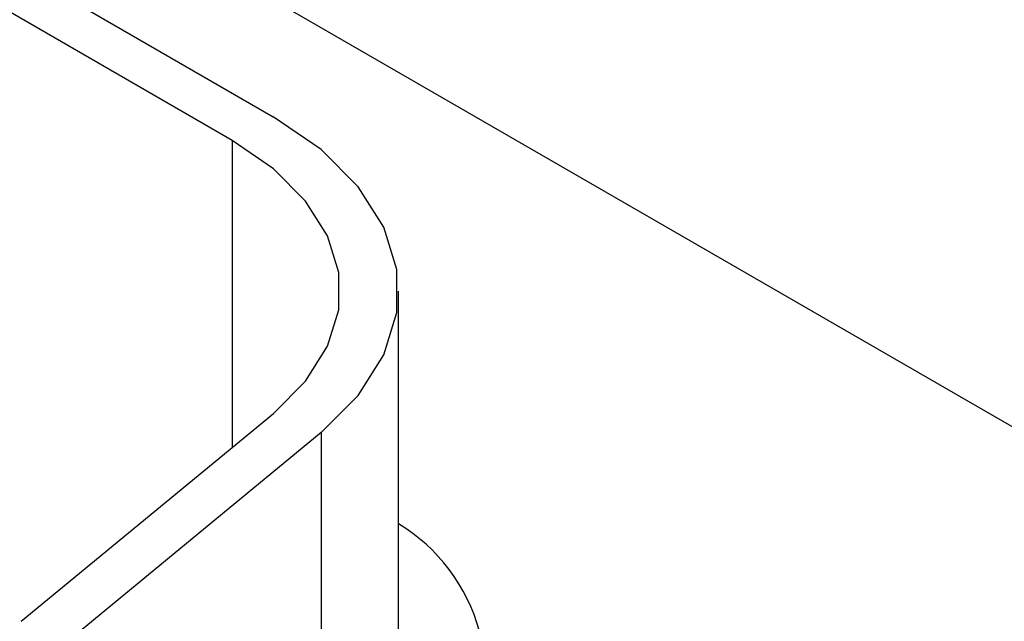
# Model space of a CAD drawing. Extents: x 9.3 to 31.1, y 5.1 to 19.6.
# Tile 131 of 132: x 29.5181 to 29.6568, y 19.2609 to 19.3457. Entities that reach past the tile are written whole.
import ezdxf

# ---------------------------------------------------------------- set-up
doc = ezdxf.new("R2010")
doc.units = 0
doc.layers.get('0').update_dxf_attribs({"linetype": 'CONTINUOUS'})

msp = doc.modelspace()

# ---------------------------------------------------------------- linework, layer by layer
at = {"color": 7, "linetype": 'CONTINUOUS'}
for p, q in [((29.1905686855, 19.5581410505), (29.7751845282, 19.2206495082)), ((29.2910900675, 19.4836593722), (29.5537773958, 19.3320132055)), ((29.5479791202, 19.3286659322), (29.2852917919, 19.480312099)), ((29.5714095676, 19.2576697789), (29.5714095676, 19.3074393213)), ((29.5182775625, 19.2609300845), (29.5538054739, 19.2902211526)), ((29.5605225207, 19.2875059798), (29.5249946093, 19.2582149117))]:
    msp.add_line(p, q, dxfattribs=at)
at = {"color": 8, "linetype": 'CONTINUOUS'}
for p, q in [((29.5479791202, 19.3286659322), (29.5479791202, 19.2854176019)), ((29.5605225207, 19.2875059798), (29.5605225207, 19.252988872))]:
    msp.add_line(p, q, dxfattribs=at)
at = {"color": 7, "linetype": 'CONTINUOUS', "flags": 128}
for points in [[(29.5605225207, 19.2875059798), (29.5657692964, 19.2927521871), (29.5693583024, 19.2984446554), (29.5711804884, 19.3044104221), (29.5711804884, 19.3104682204), (29.5693583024, 19.3164339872), (29.5657692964, 19.3221264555), (29.5605225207, 19.3273726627), (29.5537773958, 19.3320132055)], [(29.5538054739, 19.2902211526), (29.5583375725, 19.2947527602), (29.5614377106, 19.2996698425), (29.5630116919, 19.3048229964), (29.5630116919, 19.3100556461), (29.5614377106, 19.3152088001), (29.5583375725, 19.3201258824), (29.5538054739, 19.32465749), (29.5479791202, 19.3286659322)]]:
    msp.add_lwpolyline(points, dxfattribs=at)
at = {"color": 7, "linetype": 'CONTINUOUS'}
msp.add_arc((29.5583144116, 19.2529341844), 0.0253815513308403, 15.1150793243, 58.9402245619, dxfattribs=at)

doc.saveas('drawing.dxf')
